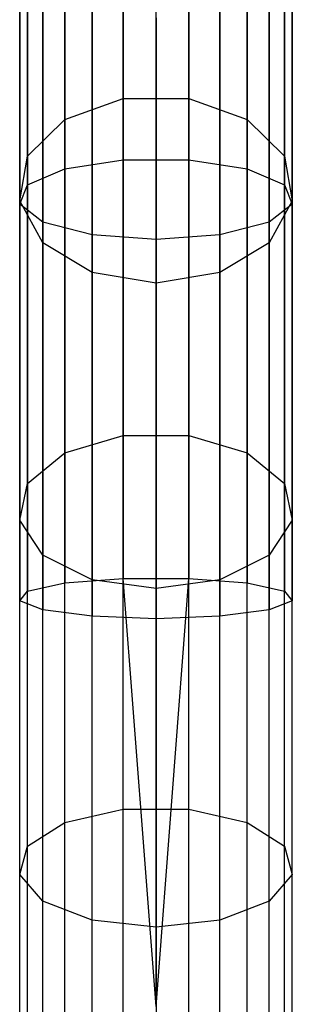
# Model space of a CAD drawing. Extents: x -91 to 92, y -91 to 92.
# Tile 163 of 256: x -0.78 to 1.21, y 71 to 78.16. Entities that reach past the tile are written whole.
import ezdxf

# ---------------------------------------------------------------- set-up
doc = ezdxf.new("R2010")
doc.units = 0
doc.header["$LTSCALE"] = 25.4
doc.layers.get('0').update_dxf_attribs({"linetype": 'CONTINUOUS'})

# ---------------------------------------------------------------- blocks, each defined once
blk = doc.blocks.new('NL2500012258_STL_2')
at = {"color": 0}
for p, q in [((92.2217, 79.6254, 28.5935), (92.2217, 76.7152, 27.4552)), ((92.2217, 79.6254, 28.5935), (92.2217, 76.7152, 27.4552)), ((92.7004, 79.6254, 28.5935), (92.7004, 76.7152, 27.4552)), ((92.7004, 79.6254, 28.5935), (92.7004, 76.7152, 27.4552)), ((91.7979, 79.5291, 28.794), (91.7979, 76.6499, 27.6678)), ((91.7979, 79.5291, 28.794), (91.7979, 76.6499, 27.6678)), ((93.1242, 79.5291, 28.794), (93.1242, 76.6499, 27.6678)), ((93.1242, 79.5291, 28.794), (93.1242, 76.6499, 27.6678)), ((91.526, 79.3587, 29.1491), (91.526, 76.5341, 28.0443)), ((91.526, 79.3587, 29.1491), (91.526, 76.5341, 28.0443)), ((92.2217, 77.1623, 172.8372), (92.2217, 79.295, 170.5261)), ((92.2217, 77.1623, 172.8372), (92.2217, 79.295, 170.5261)), ((92.7004, 77.1623, 172.8372), (92.7004, 79.295, 170.5261)), ((92.7004, 77.1623, 172.8372), (92.7004, 79.295, 170.5261)), ((93.3961, 79.3587, 29.1491), (93.3961, 76.5341, 28.0443)), ((93.3961, 79.3587, 29.1491), (93.3961, 76.5341, 28.0443)), ((91.4683, 79.1531, 29.5775), (91.4683, 76.3945, 28.4984)), ((91.4683, 79.1531, 29.5775), (91.4683, 76.3945, 28.4984)), ((93.4538, 79.1531, 29.5775), (93.4538, 76.3945, 28.4984)), ((93.4538, 79.1531, 29.5775), (93.4538, 76.3945, 28.4984)), ((91.7979, 77.0106, 172.6745), (91.7979, 79.1206, 170.3879)), ((91.7979, 77.0106, 172.6745), (91.7979, 79.1206, 170.3879)), ((93.1242, 77.0106, 172.6745), (93.1242, 79.1206, 170.3879)), ((93.1242, 77.0106, 172.6745), (93.1242, 79.1206, 170.3879)), ((91.6381, 78.9595, 29.981), (91.6381, 76.2629, 28.9262)), ((91.6381, 78.9595, 29.981), (91.6381, 76.2629, 28.9262)), ((93.284, 78.9595, 29.981), (93.284, 76.2629, 28.9262)), ((93.284, 78.9595, 29.981), (93.284, 76.2629, 28.9262)), ((91.526, 76.742, 172.3864), (91.526, 78.8119, 170.1432)), ((91.526, 76.742, 172.3864), (91.526, 78.8119, 170.1432)), ((91.9963, 78.8222, 30.2671), (91.9963, 76.1697, 29.2296)), ((91.9963, 78.8222, 30.2671), (91.9963, 76.1697, 29.2296)), ((92.9258, 78.8222, 30.2671), (92.9258, 76.1697, 29.2296)), ((92.9258, 78.8222, 30.2671), (92.9258, 76.1697, 29.2296)), ((93.3961, 76.742, 172.3864), (93.3961, 78.8119, 170.1432)), ((93.3961, 76.742, 172.3864), (93.3961, 78.8119, 170.1432)), ((92.4611, 76.136, 29.3391), (92.4611, 78.7726, 30.3704)), ((92.4611, 76.136, 29.3391), (92.4611, 78.7726, 30.3704)), ((91.4683, 76.4179, 172.0389), (91.4683, 78.4396, 169.8481)), ((91.4683, 76.4179, 172.0389), (91.4683, 78.4396, 169.8481)), ((93.4538, 76.4179, 172.0389), (93.4538, 78.4396, 169.8481)), ((93.4538, 76.4179, 172.0389), (93.4538, 78.4396, 169.8481)), ((91.6381, 76.1127, 171.7116), (91.6381, 78.0889, 169.5701)), ((91.6381, 76.1127, 171.7116), (91.6381, 78.0889, 169.5701)), ((93.284, 76.1127, 171.7116), (93.284, 78.0889, 169.5701)), ((93.284, 76.1127, 171.7116), (93.284, 78.0889, 169.5701)), ((91.9963, 75.8963, 171.4795), (91.9963, 77.8401, 169.373)), ((91.9963, 75.8963, 171.4795), (91.9963, 77.8401, 169.373)), ((92.9258, 75.8963, 171.4795), (92.9258, 77.8401, 169.373)), ((92.9258, 75.8963, 171.4795), (92.9258, 77.8401, 169.373)), ((92.4611, 77.7503, 169.3018), (92.4611, 75.8181, 171.3957)), ((92.4611, 77.7503, 169.3018), (92.4611, 75.8181, 171.3957)), ((91.7979, 77.0106, 172.6745), (92.2217, 77.1623, 172.8372)), ((91.7979, 77.0106, 172.6745), (92.2217, 77.1623, 172.8372)), ((92.2217, 77.1623, 172.8372), (92.7004, 77.1623, 172.8372)), ((92.2217, 74.7081, 174.8034), (92.2217, 77.1623, 172.8372)), ((92.2217, 74.7081, 174.8034), (92.2217, 77.1623, 172.8372)), ((92.2217, 77.1623, 172.8372), (92.7004, 77.1623, 172.8372)), ((92.7004, 77.1623, 172.8372), (93.1242, 77.0106, 172.6745)), ((92.7004, 74.7081, 174.8034), (92.7004, 77.1623, 172.8372)), ((92.7004, 74.7081, 174.8034), (92.7004, 77.1623, 172.8372)), ((92.7004, 77.1623, 172.8372), (93.1242, 77.0106, 172.6745)), ((91.526, 76.742, 172.3864), (91.7979, 77.0106, 172.6745)), ((91.526, 76.742, 172.3864), (91.7979, 77.0106, 172.6745)), ((91.7979, 74.5824, 174.6199), (91.7979, 77.0106, 172.6745)), ((91.7979, 74.5824, 174.6199), (91.7979, 77.0106, 172.6745)), ((93.1242, 77.0106, 172.6745), (93.3961, 76.742, 172.3864)), ((93.1242, 74.5824, 174.6199), (93.1242, 77.0106, 172.6745)), ((93.1242, 74.5824, 174.6199), (93.1242, 77.0106, 172.6745)), ((93.1242, 77.0106, 172.6745), (93.3961, 76.742, 172.3864)), ((91.4683, 76.4179, 172.0389), (91.526, 76.742, 172.3864)), ((91.4683, 76.4179, 172.0389), (91.526, 76.742, 172.3864)), ((91.526, 74.3598, 174.2949), (91.526, 76.742, 172.3864)), ((91.526, 74.3598, 174.2949), (91.526, 76.742, 172.3864)), ((91.7979, 76.6499, 27.6678), (92.2217, 76.7152, 27.4552)), ((91.7979, 76.6499, 27.6678), (92.2217, 76.7152, 27.4552)), ((92.2217, 76.7152, 27.4552), (92.2217, 73.6683, 26.7619)), ((92.2217, 76.7152, 27.4552), (92.2217, 73.6683, 26.7619)), ((92.2217, 76.7152, 27.4552), (92.7004, 76.7152, 27.4552)), ((92.2217, 76.7152, 27.4552), (92.7004, 76.7152, 27.4552)), ((92.7004, 76.7152, 27.4552), (92.7004, 73.6683, 26.7619)), ((92.7004, 76.7152, 27.4552), (92.7004, 73.6683, 26.7619)), ((92.7004, 76.7152, 27.4552), (93.1242, 76.6499, 27.6678)), ((92.7004, 76.7152, 27.4552), (93.1242, 76.6499, 27.6678)), ((93.3961, 76.742, 172.3864), (93.4538, 76.4179, 172.0389)), ((93.3961, 74.3598, 174.2949), (93.3961, 76.742, 172.3864)), ((93.3961, 74.3598, 174.2949), (93.3961, 76.742, 172.3864)), ((93.3961, 76.742, 172.3864), (93.4538, 76.4179, 172.0389)), ((91.526, 76.5341, 28.0443), (91.7979, 76.6499, 27.6678)), ((91.526, 76.5341, 28.0443), (91.7979, 76.6499, 27.6678)), ((91.7979, 76.6499, 27.6678), (91.7979, 73.6352, 26.9818)), ((91.7979, 76.6499, 27.6678), (91.7979, 73.6352, 26.9818)), ((93.1242, 76.6499, 27.6678), (93.1242, 73.6352, 26.9818)), ((93.1242, 76.6499, 27.6678), (93.1242, 73.6352, 26.9818)), ((93.1242, 76.6499, 27.6678), (93.3961, 76.5341, 28.0443)), ((93.1242, 76.6499, 27.6678), (93.3961, 76.5341, 28.0443)), ((91.4683, 76.3945, 28.4984), (91.526, 76.5341, 28.0443)), ((91.4683, 76.3945, 28.4984), (91.526, 76.5341, 28.0443)), ((91.526, 76.5341, 28.0443), (91.526, 73.5767, 27.3714)), ((91.526, 76.5341, 28.0443), (91.526, 73.5767, 27.3714)), ((93.3961, 76.5341, 28.0443), (93.3961, 73.5767, 27.3714)), ((93.3961, 76.5341, 28.0443), (93.3961, 73.5767, 27.3714)), ((93.3961, 76.5341, 28.0443), (93.4538, 76.3945, 28.4984)), ((93.3961, 76.5341, 28.0443), (93.4538, 76.3945, 28.4984)), ((91.6381, 76.1127, 171.7116), (91.4683, 76.4179, 172.0389)), ((91.4683, 74.0914, 173.9028), (91.4683, 76.4179, 172.0389)), ((91.6381, 76.1127, 171.7116), (91.4683, 76.4179, 172.0389)), ((91.4683, 74.0914, 173.9028), (91.4683, 76.4179, 172.0389)), ((91.6381, 76.2629, 28.9262), (91.4683, 76.3945, 28.4984)), ((91.4683, 76.3945, 28.4984), (91.4683, 73.5061, 27.8412)), ((91.4683, 76.3945, 28.4984), (91.4683, 73.5061, 27.8412)), ((91.6381, 76.2629, 28.9262), (91.4683, 76.3945, 28.4984)), ((93.4538, 76.4179, 172.0389), (93.284, 76.1127, 171.7116)), ((93.4538, 76.4179, 172.0389), (93.284, 76.1127, 171.7116)), ((93.4538, 76.3945, 28.4984), (93.284, 76.2629, 28.9262)), ((93.4538, 76.3945, 28.4984), (93.284, 76.2629, 28.9262)), ((93.4538, 74.0914, 173.9028), (93.4538, 76.4179, 172.0389)), ((93.4538, 74.0914, 173.9028), (93.4538, 76.4179, 172.0389)), ((93.4538, 76.3945, 28.4984), (93.4538, 73.5061, 27.8412)), ((93.4538, 76.3945, 28.4984), (93.4538, 73.5061, 27.8412)), ((91.9963, 76.1697, 29.2296), (91.6381, 76.2629, 28.9262)), ((91.6381, 76.2629, 28.9262), (91.6381, 73.4396, 28.2838)), ((91.6381, 76.2629, 28.9262), (91.6381, 73.4396, 28.2838)), ((91.9963, 76.1697, 29.2296), (91.6381, 76.2629, 28.9262)), ((93.284, 76.2629, 28.9262), (92.9258, 76.1697, 29.2296)), ((93.284, 76.2629, 28.9262), (92.9258, 76.1697, 29.2296)), ((93.284, 76.2629, 28.9262), (93.284, 73.4396, 28.2838)), ((93.284, 76.2629, 28.9262), (93.284, 73.4396, 28.2838)), ((92.4611, 76.136, 29.3391), (91.9963, 76.1697, 29.2296)), ((91.9963, 76.1697, 29.2296), (91.9963, 73.3924, 28.5977)), ((91.9963, 76.1697, 29.2296), (91.9963, 73.3924, 28.5977)), ((92.4611, 76.136, 29.3391), (91.9963, 76.1697, 29.2296)), ((92.9258, 76.1697, 29.2296), (92.4611, 76.136, 29.3391)), ((92.9258, 76.1697, 29.2296), (92.4611, 76.136, 29.3391)), ((92.9258, 76.1697, 29.2296), (92.9258, 73.3924, 28.5977)), ((92.9258, 76.1697, 29.2296), (92.9258, 73.3924, 28.5977)), ((91.9963, 75.8963, 171.4795), (91.6381, 76.1127, 171.7116)), ((91.6381, 73.8386, 173.5336), (91.6381, 76.1127, 171.7116)), ((91.9963, 75.8963, 171.4795), (91.6381, 76.1127, 171.7116)), ((91.6381, 73.8386, 173.5336), (91.6381, 76.1127, 171.7116)), ((92.4611, 73.3754, 28.7109), (92.4611, 76.136, 29.3391)), ((92.4611, 73.3754, 28.7109), (92.4611, 76.136, 29.3391)), ((93.284, 76.1127, 171.7116), (92.9258, 75.8963, 171.4795)), ((93.284, 76.1127, 171.7116), (92.9258, 75.8963, 171.4795)), ((93.284, 73.8386, 173.5336), (93.284, 76.1127, 171.7116)), ((93.284, 73.8386, 173.5336), (93.284, 76.1127, 171.7116)), ((92.4611, 75.8181, 171.3957), (91.9963, 75.8963, 171.4795)), ((91.9963, 73.6593, 173.2717), (91.9963, 75.8963, 171.4795)), ((92.4611, 75.8181, 171.3957), (91.9963, 75.8963, 171.4795)), ((91.9963, 73.6593, 173.2717), (91.9963, 75.8963, 171.4795)), ((92.9258, 75.8963, 171.4795), (92.4611, 75.8181, 171.3957)), ((92.9258, 75.8963, 171.4795), (92.4611, 75.8181, 171.3957)), ((92.9258, 73.6593, 173.2717), (92.9258, 75.8963, 171.4795)), ((92.9258, 73.6593, 173.2717), (92.9258, 75.8963, 171.4795)), ((92.4611, 75.8181, 171.3957), (92.4611, 73.5945, 173.1772)), ((92.4611, 75.8181, 171.3957), (92.4611, 73.5945, 173.1772)), ((91.7979, 74.5824, 174.6199), (92.2217, 74.7081, 174.8034)), ((91.7979, 74.5824, 174.6199), (92.2217, 74.7081, 174.8034)), ((92.2217, 74.7081, 174.8034), (92.7004, 74.7081, 174.8034)), ((92.2217, 71.9874, 176.3805), (92.2217, 74.7081, 174.8034)), ((92.2217, 71.9874, 176.3805), (92.2217, 74.7081, 174.8034)), ((92.2217, 74.7081, 174.8034), (92.7004, 74.7081, 174.8034)), ((92.7004, 74.7081, 174.8034), (93.1242, 74.5824, 174.6199)), ((92.7004, 71.9874, 176.3805), (92.7004, 74.7081, 174.8034)), ((92.7004, 71.9874, 176.3805), (92.7004, 74.7081, 174.8034)), ((92.7004, 74.7081, 174.8034), (93.1242, 74.5824, 174.6199)), ((91.526, 74.3598, 174.2949), (91.7979, 74.5824, 174.6199)), ((91.526, 74.3598, 174.2949), (91.7979, 74.5824, 174.6199)), ((91.7979, 71.8906, 176.1803), (91.7979, 74.5824, 174.6199)), ((91.7979, 71.8906, 176.1803), (91.7979, 74.5824, 174.6199)), ((93.1242, 74.5824, 174.6199), (93.3961, 74.3598, 174.2949)), ((93.1242, 71.8906, 176.1803), (93.1242, 74.5824, 174.6199)), ((93.1242, 71.8906, 176.1803), (93.1242, 74.5824, 174.6199)), ((93.1242, 74.5824, 174.6199), (93.3961, 74.3598, 174.2949)), ((91.4683, 74.0914, 173.9028), (91.526, 74.3598, 174.2949)), ((91.4683, 74.0914, 173.9028), (91.526, 74.3598, 174.2949)), ((91.526, 71.7191, 175.8256), (91.526, 74.3598, 174.2949)), ((91.526, 71.7191, 175.8256), (91.526, 74.3598, 174.2949)), ((93.3961, 74.3598, 174.2949), (93.4538, 74.0914, 173.9028)), ((93.3961, 71.7191, 175.8256), (93.3961, 74.3598, 174.2949)), ((93.3961, 71.7191, 175.8256), (93.3961, 74.3598, 174.2949)), ((93.3961, 74.3598, 174.2949), (93.4538, 74.0914, 173.9028)), ((91.6381, 73.8386, 173.5336), (91.4683, 74.0914, 173.9028)), ((91.4683, 71.5123, 175.3979), (91.4683, 74.0914, 173.9028)), ((91.6381, 73.8386, 173.5336), (91.4683, 74.0914, 173.9028)), ((91.4683, 71.5123, 175.3979), (91.4683, 74.0914, 173.9028)), ((93.4538, 74.0914, 173.9028), (93.284, 73.8386, 173.5336)), ((93.4538, 74.0914, 173.9028), (93.284, 73.8386, 173.5336)), ((93.4538, 71.5123, 175.3979), (93.4538, 74.0914, 173.9028)), ((93.4538, 71.5123, 175.3979), (93.4538, 74.0914, 173.9028)), ((91.9963, 73.6593, 173.2717), (91.6381, 73.8386, 173.5336)), ((91.6381, 71.3176, 174.9949), (91.6381, 73.8386, 173.5336)), ((91.9963, 73.6593, 173.2717), (91.6381, 73.8386, 173.5336)), ((91.6381, 71.3176, 174.9949), (91.6381, 73.8386, 173.5336)), ((93.284, 73.8386, 173.5336), (92.9258, 73.6593, 173.2717)), ((93.284, 73.8386, 173.5336), (92.9258, 73.6593, 173.2717)), ((93.284, 71.3176, 174.9949), (93.284, 73.8386, 173.5336)), ((93.284, 71.3176, 174.9949), (93.284, 73.8386, 173.5336)), ((91.526, 73.5767, 27.3714), (91.7979, 73.6352, 26.9818)), ((91.526, 73.5767, 27.3714), (91.7979, 73.6352, 26.9818)), ((91.7979, 73.6352, 26.9818), (92.2217, 73.6683, 26.7619)), ((91.7979, 73.6352, 26.9818), (92.2217, 73.6683, 26.7619)), ((91.7979, 70.5521, 26.7515), (91.7979, 73.6352, 26.9818)), ((91.7979, 70.5521, 26.7515), (91.7979, 73.6352, 26.9818)), ((92.4611, 73.5945, 173.1772), (91.9963, 73.6593, 173.2717)), ((91.9963, 71.1794, 174.7092), (91.9963, 73.6593, 173.2717)), ((92.4611, 73.5945, 173.1772), (91.9963, 73.6593, 173.2717)), ((91.9963, 71.1794, 174.7092), (91.9963, 73.6593, 173.2717)), ((92.4611, 70.5521, 26.5), (92.2217, 73.6683, 26.7619)), ((92.2217, 73.6683, 26.7619), (92.7004, 73.6683, 26.7619)), ((92.4611, 70.5521, 26.5), (92.2217, 73.6683, 26.7619)), ((92.2217, 70.5521, 26.5291), (92.2217, 73.6683, 26.7619)), ((92.2217, 70.5521, 26.5291), (92.2217, 73.6683, 26.7619)), ((92.2217, 73.6683, 26.7619), (92.7004, 73.6683, 26.7619)), ((92.4611, 70.5521, 26.5), (92.7004, 73.6683, 26.7619)), ((92.4611, 70.5521, 26.5), (92.7004, 73.6683, 26.7619)), ((92.9258, 73.6593, 173.2717), (92.4611, 73.5945, 173.1772)), ((92.9258, 73.6593, 173.2717), (92.4611, 73.5945, 173.1772)), ((92.7004, 70.5521, 26.5291), (92.7004, 73.6683, 26.7619)), ((92.7004, 73.6683, 26.7619), (93.1242, 73.6352, 26.9818)), ((92.7004, 70.5521, 26.5291), (92.7004, 73.6683, 26.7619)), ((92.7004, 73.6683, 26.7619), (93.1242, 73.6352, 26.9818)), ((92.9258, 71.1794, 174.7092), (92.9258, 73.6593, 173.2717)), ((92.9258, 71.1794, 174.7092), (92.9258, 73.6593, 173.2717)), ((93.1242, 70.5521, 26.7515), (93.1242, 73.6352, 26.9818)), ((93.1242, 70.5521, 26.7515), (93.1242, 73.6352, 26.9818)), ((93.1242, 73.6352, 26.9818), (93.3961, 73.5767, 27.3714)), ((93.1242, 73.6352, 26.9818), (93.3961, 73.5767, 27.3714)), ((91.4683, 73.5061, 27.8412), (91.526, 73.5767, 27.3714)), ((91.4683, 73.5061, 27.8412), (91.526, 73.5767, 27.3714)), ((91.526, 70.5521, 27.1454), (91.526, 73.5767, 27.3714)), ((91.526, 70.5521, 27.1454), (91.526, 73.5767, 27.3714)), ((92.4611, 73.5945, 173.1772), (92.4611, 71.1296, 174.6061)), ((92.4611, 73.5945, 173.1772), (92.4611, 71.1296, 174.6061)), ((93.3961, 70.5521, 27.1454), (93.3961, 73.5767, 27.3714)), ((93.3961, 73.5767, 27.3714), (93.4538, 73.5061, 27.8412)), ((93.3961, 70.5521, 27.1454), (93.3961, 73.5767, 27.3714)), ((93.3961, 73.5767, 27.3714), (93.4538, 73.5061, 27.8412)), ((91.4683, 70.5521, 27.6205), (91.4683, 73.5061, 27.8412)), ((91.4683, 70.5521, 27.6205), (91.4683, 73.5061, 27.8412)), ((91.6381, 73.4396, 28.2838), (91.4683, 73.5061, 27.8412)), ((91.6381, 73.4396, 28.2838), (91.4683, 73.5061, 27.8412)), ((93.4538, 73.5061, 27.8412), (93.284, 73.4396, 28.2838)), ((93.4538, 73.5061, 27.8412), (93.284, 73.4396, 28.2838)), ((93.4538, 70.5521, 27.6205), (93.4538, 73.5061, 27.8412)), ((93.4538, 70.5521, 27.6205), (93.4538, 73.5061, 27.8412)), ((91.6381, 70.5521, 28.0681), (91.6381, 73.4396, 28.2838)), ((91.6381, 70.5521, 28.0681), (91.6381, 73.4396, 28.2838)), ((91.9963, 73.3924, 28.5977), (91.6381, 73.4396, 28.2838)), ((91.9963, 73.3924, 28.5977), (91.6381, 73.4396, 28.2838)), ((93.284, 73.4396, 28.2838), (92.9258, 73.3924, 28.5977)), ((93.284, 73.4396, 28.2838), (92.9258, 73.3924, 28.5977)), ((93.284, 70.5521, 28.0681), (93.284, 73.4396, 28.2838)), ((93.284, 70.5521, 28.0681), (93.284, 73.4396, 28.2838)), ((91.9963, 70.5521, 28.3855), (91.9963, 73.3924, 28.5977)), ((91.9963, 70.5521, 28.3855), (91.9963, 73.3924, 28.5977)), ((92.4611, 73.3754, 28.7109), (91.9963, 73.3924, 28.5977)), ((92.4611, 73.3754, 28.7109), (91.9963, 73.3924, 28.5977)), ((92.9258, 73.3924, 28.5977), (92.4611, 73.3754, 28.7109)), ((92.9258, 73.3924, 28.5977), (92.4611, 73.3754, 28.7109)), ((92.4611, 70.5521, 28.5), (92.4611, 73.3754, 28.7109)), ((92.4611, 70.5521, 28.5), (92.4611, 73.3754, 28.7109)), ((92.9258, 70.5521, 28.3855), (92.9258, 73.3924, 28.5977)), ((92.9258, 70.5521, 28.3855), (92.9258, 73.3924, 28.5977)), ((91.7979, 71.8906, 176.1803), (92.2217, 71.9874, 176.3805)), ((91.7979, 71.8906, 176.1803), (92.2217, 71.9874, 176.3805)), ((92.2217, 71.9874, 176.3805), (92.7004, 71.9874, 176.3805)), ((92.2217, 69.0614, 177.5331), (92.2217, 71.9874, 176.3805)), ((92.2217, 69.0614, 177.5331), (92.2217, 71.9874, 176.3805)), ((92.2217, 71.9874, 176.3805), (92.7004, 71.9874, 176.3805)), ((92.7004, 71.9874, 176.3805), (93.1242, 71.8906, 176.1803)), ((92.7004, 69.0614, 177.5331), (92.7004, 71.9874, 176.3805)), ((92.7004, 69.0614, 177.5331), (92.7004, 71.9874, 176.3805)), ((92.7004, 71.9874, 176.3805), (93.1242, 71.8906, 176.1803)), ((91.526, 71.7191, 175.8256), (91.7979, 71.8906, 176.1803)), ((91.526, 71.7191, 175.8256), (91.7979, 71.8906, 176.1803)), ((91.7979, 68.9957, 177.3206), (91.7979, 71.8906, 176.1803)), ((91.7979, 68.9957, 177.3206), (91.7979, 71.8906, 176.1803)), ((93.1242, 71.8906, 176.1803), (93.3961, 71.7191, 175.8256)), ((93.1242, 68.9957, 177.3206), (93.1242, 71.8906, 176.1803)), ((93.1242, 68.9957, 177.3206), (93.1242, 71.8906, 176.1803)), ((93.1242, 71.8906, 176.1803), (93.3961, 71.7191, 175.8256)), ((91.4683, 71.5123, 175.3979), (91.526, 71.7191, 175.8256)), ((91.4683, 71.5123, 175.3979), (91.526, 71.7191, 175.8256)), ((91.526, 68.8792, 176.9443), (91.526, 71.7191, 175.8256)), ((91.526, 68.8792, 176.9443), (91.526, 71.7191, 175.8256)), ((93.3961, 71.7191, 175.8256), (93.4538, 71.5123, 175.3979)), ((93.3961, 68.8792, 176.9443), (93.3961, 71.7191, 175.8256)), ((93.3961, 68.8792, 176.9443), (93.3961, 71.7191, 175.8256)), ((93.3961, 71.7191, 175.8256), (93.4538, 71.5123, 175.3979)), ((91.6381, 71.3176, 174.9949), (91.4683, 71.5123, 175.3979)), ((91.4683, 68.7387, 176.4904), (91.4683, 71.5123, 175.3979)), ((91.6381, 71.3176, 174.9949), (91.4683, 71.5123, 175.3979)), ((91.4683, 68.7387, 176.4904), (91.4683, 71.5123, 175.3979)), ((93.4538, 71.5123, 175.3979), (93.284, 71.3176, 174.9949)), ((93.4538, 71.5123, 175.3979), (93.284, 71.3176, 174.9949)), ((93.4538, 68.7387, 176.4904), (93.4538, 71.5123, 175.3979)), ((93.4538, 68.7387, 176.4904), (93.4538, 71.5123, 175.3979)), ((91.9963, 71.1794, 174.7092), (91.6381, 71.3176, 174.9949)), ((91.6381, 68.6063, 176.0629), (91.6381, 71.3176, 174.9949)), ((91.9963, 71.1794, 174.7092), (91.6381, 71.3176, 174.9949)), ((91.6381, 68.6063, 176.0629), (91.6381, 71.3176, 174.9949)), ((93.284, 71.3176, 174.9949), (92.9258, 71.1794, 174.7092)), ((93.284, 71.3176, 174.9949), (92.9258, 71.1794, 174.7092)), ((93.284, 68.6063, 176.0629), (93.284, 71.3176, 174.9949)), ((93.284, 68.6063, 176.0629), (93.284, 71.3176, 174.9949)), ((92.4611, 71.1296, 174.6061), (91.9963, 71.1794, 174.7092)), ((91.9963, 68.5125, 175.7597), (91.9963, 71.1794, 174.7092)), ((92.4611, 71.1296, 174.6061), (91.9963, 71.1794, 174.7092)), ((91.9963, 68.5125, 175.7597), (91.9963, 71.1794, 174.7092)), ((92.9258, 71.1794, 174.7092), (92.4611, 71.1296, 174.6061)), ((92.9258, 71.1794, 174.7092), (92.4611, 71.1296, 174.6061)), ((92.4611, 71.1296, 174.6061), (92.4611, 68.4786, 175.6503)), ((92.4611, 71.1296, 174.6061), (92.4611, 68.4786, 175.6503)), ((92.9258, 68.5125, 175.7597), (92.9258, 71.1794, 174.7092)), ((92.9258, 68.5125, 175.7597), (92.9258, 71.1794, 174.7092))]:
    blk.add_line(p, q, dxfattribs=at)

msp = doc.modelspace()

# ---------------------------------------------------------------- block references
at = {"color": 0}
msp.add_blockref('NL2500012258_STL_2', (-92.2434, 0.4282, -1717), dxfattribs=at)

doc.saveas('drawing.dxf')
